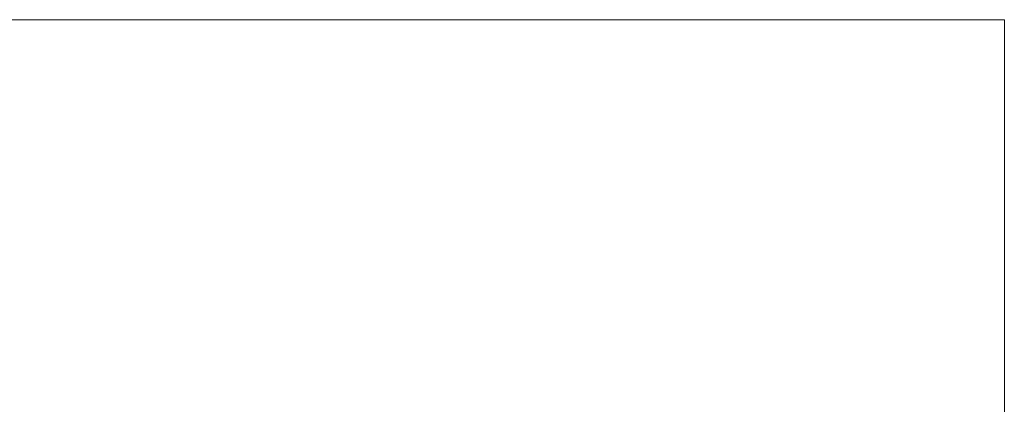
# Model space of a CAD drawing. Header units: inches. Extents: x 513 to 854, y 267 to 501.
# Tile 57 of 214: x 622 to 723, y 333 to 372. Entities that reach past the tile are written whole.
import ezdxf

# ---------------------------------------------------------------- set-up
doc = ezdxf.new("R2010")
doc.units = ezdxf.units.IN
doc.header["$MEASUREMENT"] = 0
doc.layers.add('1', color=7, linetype='Continuous')

# ---------------------------------------------------------------- blocks, each defined once
blk = doc.blocks.new('block 15')
at = {"layer": '1', "color": 8, "lineweight": 18, "true_color": 0x808080}
blk.add_lwpolyline([(722.86, 372.23), (522.61, 372.23)], dxfattribs=at)
blk = doc.blocks.new('block 16')
at = {"layer": '1', "color": 8, "lineweight": 18, "true_color": 0x808080}
blk.add_lwpolyline([(722.86, 372.23), (722.86, 273.71)], dxfattribs=at)
blk = doc.blocks.new('block 4309')
at = {"layer": '1', "color": 18, "lineweight": 13, "true_color": 0x4c0000}
blk.add_lwpolyline([(555.15, 360.24), (626.56, 327.3)], dxfattribs=at)
blk = doc.blocks.new('block 4362')
at = {"layer": '1', "color": 18, "lineweight": 13, "true_color": 0x4c0000}
blk.add_lwpolyline([(555.15, 360.24), (626.56, 327.3)], dxfattribs=at)
blk = doc.blocks.new('block 6591')
at = {"layer": '1', "color": 155, "lineweight": 18, "true_color": 0x4c7299}
blk.add_lwpolyline([(570.68, 353.08), (626.56, 327.3)], dxfattribs=at)

msp = doc.modelspace()

# ---------------------------------------------------------------- block references
at = {"layer": '1'}
for name in ['block 15', 'block 16', 'block 4309', 'block 4362', 'block 6591']:
    msp.add_blockref(name, (0, 0), dxfattribs=at)

doc.saveas('drawing.dxf')
